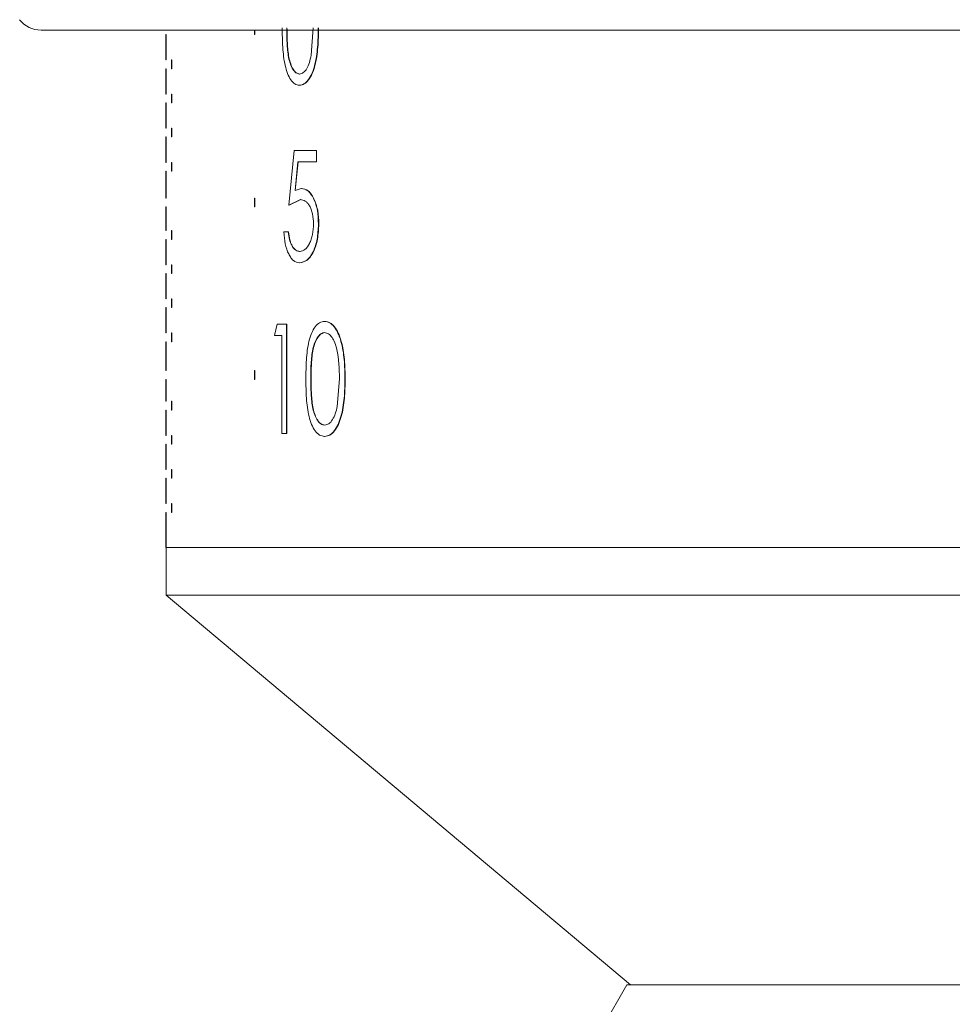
# Model space of a CAD drawing. Header units: inches. Extents: x -4.1 to 22.8, y -8.3 to 17.7.
# Tile 73 of 130: x 11.2 to 12.3, y -0.2 to 0.9. Entities that reach past the tile are written whole.
import ezdxf

# ---------------------------------------------------------------- set-up
doc = ezdxf.new("R2010")
doc.units = ezdxf.units.IN
doc.header["$MEASUREMENT"] = 0

msp = doc.modelspace()

# ---------------------------------------------------------------- linework, layer by layer
at = {"color": 7, "linetype": 'Continuous', "lineweight": 15}
for p, q in [((11.2425, 0.8842), (13.9657, 0.8842)), ((11.3852, 0.8791), (11.3856, 0.8791)), ((11.3852, 0.8791), (11.3852, 0.8501)), ((11.3856, 0.8791), (11.3856, 0.8501)), ((11.4864, 0.8842), (11.4864, 0.8791)), ((11.4864, 0.8791), (11.4868, 0.8791)), ((11.4868, 0.8842), (11.4868, 0.8791)), ((11.5513, 0.8554), (11.5537, 0.8868)), ((11.3852, 0.8501), (11.3856, 0.8501)), ((11.3916, 0.8501), (11.392, 0.8501)), ((11.3916, 0.8501), (11.3916, 0.8401)), ((11.392, 0.8501), (11.392, 0.8401)), ((11.3852, 0.8401), (11.3856, 0.8401)), ((11.3852, 0.8401), (11.3852, 0.8111)), ((11.3856, 0.8401), (11.3856, 0.8111)), ((11.3916, 0.8401), (11.392, 0.8401)), ((11.5384, 0.834), (11.538, 0.834)), ((11.3852, 0.8111), (11.3856, 0.8111)), ((11.3916, 0.8111), (11.392, 0.8111)), ((11.3916, 0.8111), (11.3916, 0.8011)), ((11.392, 0.8111), (11.392, 0.8011)), ((11.5379, 0.8211), (11.5382, 0.8211)), ((11.3852, 0.8011), (11.3856, 0.8011)), ((11.3852, 0.8011), (11.3852, 0.7721)), ((11.3856, 0.8011), (11.3856, 0.7721)), ((11.3916, 0.8011), (11.392, 0.8011)), ((11.3852, 0.7721), (11.3856, 0.7721)), ((11.3916, 0.7721), (11.392, 0.7721)), ((11.3916, 0.7721), (11.3916, 0.7621)), ((11.392, 0.7721), (11.392, 0.7621)), ((11.3852, 0.7621), (11.3856, 0.7621)), ((11.3852, 0.7621), (11.3852, 0.7331)), ((11.3856, 0.7621), (11.3856, 0.7331)), ((11.3916, 0.7621), (11.392, 0.7621)), ((11.5259, 0.6841), (11.5319, 0.7466)), ((11.5573, 0.7466), (11.5319, 0.7466)), ((11.5573, 0.7466), (11.5573, 0.7338)), ((11.5576, 0.7466), (11.5573, 0.7466)), ((11.5576, 0.7466), (11.5576, 0.7338)), ((11.3852, 0.7331), (11.3856, 0.7331)), ((11.3916, 0.7331), (11.392, 0.7331)), ((11.3916, 0.7331), (11.3916, 0.7231)), ((11.392, 0.7331), (11.392, 0.7231)), ((11.5361, 0.7338), (11.5329, 0.7009)), ((11.5365, 0.7338), (11.5332, 0.7009)), ((11.5573, 0.7338), (11.5361, 0.7338)), ((11.5576, 0.7338), (11.5573, 0.7338)), ((11.3852, 0.7231), (11.3856, 0.7231)), ((11.3852, 0.7231), (11.3852, 0.6921)), ((11.3856, 0.7231), (11.3856, 0.6921)), ((11.3916, 0.7231), (11.392, 0.7231)), ((11.5329, 0.7009), (11.54, 0.7033)), ((11.5403, 0.7033), (11.54, 0.7033)), ((11.3852, 0.6921), (11.3856, 0.6921)), ((11.4864, 0.6921), (11.4868, 0.6921)), ((11.4864, 0.6921), (11.4864, 0.6821)), ((11.4868, 0.6921), (11.4868, 0.6821)), ((11.539, 0.6905), (11.5259, 0.6841)), ((11.5394, 0.6905), (11.5262, 0.6841)), ((11.5394, 0.6905), (11.539, 0.6905)), ((11.3852, 0.6821), (11.3856, 0.6821)), ((11.3852, 0.6821), (11.3852, 0.6551)), ((11.3856, 0.6821), (11.3856, 0.6551)), ((11.4864, 0.6821), (11.4868, 0.6821)), ((11.5262, 0.6841), (11.5259, 0.6841)), ((11.3852, 0.6551), (11.3856, 0.6551)), ((11.3916, 0.6551), (11.392, 0.6551)), ((11.3916, 0.6551), (11.3916, 0.6451)), ((11.392, 0.6551), (11.392, 0.6451)), ((11.5251, 0.6536), (11.52, 0.6536)), ((11.5255, 0.6536), (11.5251, 0.6536)), ((11.3852, 0.6451), (11.3856, 0.6451)), ((11.3852, 0.6451), (11.3852, 0.6161)), ((11.3856, 0.6451), (11.3856, 0.6161)), ((11.3916, 0.6451), (11.392, 0.6451)), ((11.5386, 0.6312), (11.5382, 0.6312)), ((11.3852, 0.6161), (11.3856, 0.6161)), ((11.3916, 0.6161), (11.392, 0.6161)), ((11.3916, 0.6161), (11.3916, 0.6061)), ((11.392, 0.6161), (11.392, 0.6061)), ((11.5383, 0.6184), (11.5379, 0.6184)), ((11.3852, 0.6061), (11.3856, 0.6061)), ((11.3852, 0.6061), (11.3852, 0.5771)), ((11.3856, 0.6061), (11.3856, 0.5771)), ((11.3916, 0.6061), (11.392, 0.6061)), ((11.3852, 0.5771), (11.3856, 0.5771)), ((11.3916, 0.5771), (11.392, 0.5771)), ((11.3916, 0.5771), (11.3916, 0.5671)), ((11.392, 0.5771), (11.392, 0.5671)), ((11.3852, 0.5671), (11.3856, 0.5671)), ((11.3852, 0.5671), (11.3852, 0.5381)), ((11.3856, 0.5671), (11.3856, 0.5381)), ((11.3916, 0.5671), (11.392, 0.5671)), ((11.5666, 0.5514), (11.5669, 0.5514)), ((11.5093, 0.5353), (11.5125, 0.5482)), ((11.523, 0.5482), (11.5125, 0.5482)), ((11.523, 0.5482), (11.523, 0.4232)), ((11.523, 0.5482), (11.5234, 0.5482)), ((11.5234, 0.5482), (11.5234, 0.4232)), ((11.3852, 0.5381), (11.3856, 0.5381)), ((11.3916, 0.5381), (11.392, 0.5381)), ((11.3916, 0.5381), (11.3916, 0.5281)), ((11.392, 0.5381), (11.392, 0.5281)), ((11.5179, 0.5353), (11.5093, 0.5353)), ((11.5179, 0.4232), (11.5179, 0.5353)), ((11.5671, 0.5385), (11.5668, 0.5385)), ((11.3852, 0.5281), (11.3856, 0.5281)), ((11.3852, 0.5281), (11.3852, 0.4951)), ((11.3856, 0.5281), (11.3856, 0.4951)), ((11.3916, 0.5281), (11.392, 0.5281)), ((11.3852, 0.4951), (11.3856, 0.4951)), ((11.4864, 0.4951), (11.4864, 0.4851)), ((11.4864, 0.4951), (11.4868, 0.4951)), ((11.4868, 0.4951), (11.4868, 0.4851)), ((11.3852, 0.4851), (11.3856, 0.4851)), ((11.3852, 0.4851), (11.3852, 0.4601)), ((11.3856, 0.4851), (11.3856, 0.4601)), ((11.4864, 0.4851), (11.4868, 0.4851)), ((11.5512, 0.4857), (11.5509, 0.4857)), ((11.5811, 0.4542), (11.5837, 0.4857)), ((11.3852, 0.4601), (11.3856, 0.4601)), ((11.3852, 0.4501), (11.3856, 0.4501)), ((11.3852, 0.4501), (11.3852, 0.4211)), ((11.3856, 0.4501), (11.3856, 0.4211)), ((11.3916, 0.4601), (11.392, 0.4601)), ((11.3916, 0.4601), (11.3916, 0.4501)), ((11.3916, 0.4501), (11.392, 0.4501)), ((11.392, 0.4601), (11.392, 0.4501)), ((11.5671, 0.4328), (11.5668, 0.4328)), ((11.3852, 0.4211), (11.3856, 0.4211)), ((11.3916, 0.4211), (11.392, 0.4211)), ((11.3916, 0.4211), (11.3916, 0.4111)), ((11.392, 0.4211), (11.392, 0.4111)), ((11.523, 0.4232), (11.5179, 0.4232)), ((11.523, 0.4232), (11.5234, 0.4232)), ((11.5666, 0.42), (11.5669, 0.42)), ((11.3852, 0.4111), (11.3856, 0.4111)), ((11.3852, 0.4111), (11.3852, 0.3821)), ((11.3856, 0.4111), (11.3856, 0.3821)), ((11.3916, 0.4111), (11.392, 0.4111)), ((11.3852, 0.3821), (11.3856, 0.3821)), ((11.3852, 0.3721), (11.3856, 0.3721)), ((11.3852, 0.3721), (11.3852, 0.3431)), ((11.3856, 0.3721), (11.3856, 0.3431)), ((11.3916, 0.3821), (11.392, 0.3821)), ((11.3916, 0.3821), (11.3916, 0.3721)), ((11.3916, 0.3721), (11.392, 0.3721)), ((11.392, 0.3821), (11.392, 0.3721)), ((11.3852, 0.3431), (11.3856, 0.3431)), ((11.3916, 0.3431), (11.392, 0.3431)), ((11.3916, 0.3431), (11.3916, 0.3331)), ((11.392, 0.3431), (11.392, 0.3331)), ((11.3852, 0.3331), (11.3856, 0.3331)), ((11.3852, 0.3331), (11.3852, 0.2931)), ((11.3856, 0.3331), (11.3856, 0.2931)), ((11.3916, 0.3331), (11.392, 0.3331)), ((11.3852, 0.2931), (11.3856, 0.2931)), ((11.3856, 0.2931), (11.3856, 0.2387)), ((11.3856, 0.2931), (13.8226, 0.2931)), ((11.3856, 0.2931), (13.8226, 0.2931)), ((11.3856, 0.2387), (11.9166, -0.2069)), ((13.8226, 0.2387), (11.3856, 0.2387)), ((11.9121, -0.2069), (11.8066, -0.3896)), ((11.9121, -0.2069), (13.2607, -0.2069))]:
    msp.add_line(p, q, dxfattribs=at)
msp.add_arc((11.2425, 0.9152), 0.031, 217.9865, 270, dxfattribs=at)
for points, knots in [([(11.5379, 0.8211), (11.5361, 0.8214), (11.5326, 0.822), (11.5279, 0.827), (11.5241, 0.8345), (11.5206, 0.8469), (11.5185, 0.8649), (11.5183, 0.8795), (11.5182, 0.8868)], [0, 0, 0, 0, 0.124579, 0.250341, 0.374069, 0.498472, 0.74918, 1, 1, 1, 1]), ([(11.5234, 0.8868), (11.5234, 0.8811), (11.5235, 0.8697), (11.5248, 0.8555), (11.5274, 0.8454), (11.5303, 0.8392), (11.5339, 0.8349), (11.5367, 0.8343), (11.538, 0.834)], [0, 0, 0, 0, 0.250571, 0.500325, 0.625386, 0.750292, 0.875207, 1, 1, 1, 1]), ([(11.5237, 0.8868), (11.5238, 0.8811), (11.5239, 0.8697), (11.5252, 0.8555), (11.5278, 0.8454), (11.5306, 0.8392), (11.5343, 0.8349), (11.537, 0.8343), (11.5384, 0.834)], [0, 0, 0, 0, 0.2505974, 0.5003733, 0.6254385, 0.7503371, 0.8752337, 1, 1, 1, 1]), ([(11.5594, 0.8868), (11.5593, 0.8794), (11.5591, 0.8648), (11.5565, 0.8468), (11.5524, 0.8344), (11.5482, 0.827), (11.5432, 0.822), (11.5397, 0.8214), (11.5379, 0.8211)], [0, 0, 0, 0, 0.250468, 0.500058, 0.625158, 0.75012, 0.875057, 1, 1, 1, 1]), ([(11.5598, 0.8868), (11.5597, 0.8794), (11.5595, 0.8648), (11.5568, 0.8468), (11.5528, 0.8344), (11.5486, 0.827), (11.5436, 0.822), (11.54, 0.8214), (11.5382, 0.8211)], [0, 0, 0, 0, 0.250497, 0.500108, 0.625211, 0.750165, 0.875082, 1, 1, 1, 1]), ([(11.538, 0.834), (11.5395, 0.8343), (11.5425, 0.835), (11.5465, 0.8399), (11.5496, 0.8469), (11.5507, 0.8525), (11.5513, 0.8554)], [0, 0, 0, 0, 0.248451, 0.501019, 0.746967, 1, 1, 1, 1]), ([(11.54, 0.7033), (11.5426, 0.7028), (11.5465, 0.7021), (11.5512, 0.6969), (11.5543, 0.6917), (11.5568, 0.6853), (11.5592, 0.6757), (11.5595, 0.6677), (11.5597, 0.6624)], [0, 0, 0, 0, 0.249429, 0.37269, 0.499896, 0.62562, 0.750333, 1, 1, 1, 1]), ([(11.5403, 0.7033), (11.543, 0.7028), (11.5469, 0.7021), (11.5516, 0.6969), (11.5546, 0.6917), (11.5571, 0.6853), (11.5596, 0.6757), (11.5599, 0.6677), (11.5601, 0.6624)], [0, 0, 0, 0, 0.2493893, 0.3726272, 0.4998413, 0.6255509, 0.7502948, 1, 1, 1, 1]), ([(11.554, 0.6629), (11.5538, 0.6667), (11.5535, 0.6725), (11.5516, 0.6793), (11.5496, 0.6835), (11.5472, 0.6868), (11.5437, 0.6899), (11.5409, 0.6902), (11.539, 0.6905)], [0, 0, 0, 0, 0.249169, 0.374318, 0.499535, 0.624705, 0.749967, 1, 1, 1, 1]), ([(11.5379, 0.6184), (11.5356, 0.6188), (11.5322, 0.6194), (11.5282, 0.6239), (11.5247, 0.6297), (11.5213, 0.6396), (11.5204, 0.6489), (11.52, 0.6536)], [0, 0, 0, 0, 0.249706, 0.375007, 0.500311, 0.749979, 1, 1, 1, 1]), ([(11.5251, 0.6536), (11.5255, 0.6505), (11.5261, 0.6458), (11.5279, 0.6404), (11.5301, 0.6361), (11.5336, 0.6321), (11.5367, 0.6315), (11.5382, 0.6312)], [0, 0, 0, 0, 0.249917, 0.37509, 0.500341, 0.750165, 1, 1, 1, 1]), ([(11.5255, 0.6536), (11.5259, 0.6505), (11.5265, 0.6458), (11.5282, 0.6404), (11.5305, 0.6361), (11.5339, 0.6321), (11.537, 0.6315), (11.5386, 0.6312)], [0, 0, 0, 0, 0.249954, 0.375135, 0.500386, 0.750191, 1, 1, 1, 1]), ([(11.5597, 0.6624), (11.5594, 0.6566), (11.5588, 0.6451), (11.5547, 0.6324), (11.5502, 0.625), (11.545, 0.6196), (11.5408, 0.6189), (11.5379, 0.6184)], [0, 0, 0, 0, 0.2502186, 0.4994081, 0.6240407, 0.7492791, 1, 1, 1, 1]), ([(11.5382, 0.6312), (11.5403, 0.6316), (11.5444, 0.6325), (11.5488, 0.6387), (11.5515, 0.6451), (11.5535, 0.6524), (11.5538, 0.6587), (11.554, 0.6629)], [0, 0, 0, 0, 0.2497537, 0.4994501, 0.626674, 0.7502951, 1, 1, 1, 1]), ([(11.5601, 0.6624), (11.5598, 0.6566), (11.5592, 0.6451), (11.5551, 0.6324), (11.5506, 0.625), (11.5454, 0.6196), (11.5411, 0.6189), (11.5383, 0.6184)], [0, 0, 0, 0, 0.2503164, 0.4994597, 0.6240891, 0.7493164, 1, 1, 1, 1]), ([(11.5601, 0.6624), (11.56, 0.6624), (11.5599, 0.6624), (11.5598, 0.6624), (11.5597, 0.6624)], [0, 0, 0, 0, 0.4999527, 1, 1, 1, 1]), ([(11.5453, 0.4856), (11.5454, 0.4929), (11.5455, 0.5075), (11.5477, 0.5255), (11.5516, 0.538), (11.5558, 0.5455), (11.5609, 0.5505), (11.5647, 0.5511), (11.5666, 0.5514)], [0, 0, 0, 0, 0.250529, 0.500148, 0.625563, 0.750175, 0.875092, 1, 1, 1, 1]), ([(11.5666, 0.5514), (11.5685, 0.5511), (11.5724, 0.5505), (11.5778, 0.5456), (11.5823, 0.5382), (11.5867, 0.5257), (11.5896, 0.5077), (11.5898, 0.493), (11.5899, 0.4856)], [0, 0, 0, 0, 0.124929, 0.249845, 0.371189, 0.499922, 0.749536, 1, 1, 1, 1]), ([(11.5669, 0.5514), (11.5689, 0.5511), (11.5728, 0.5505), (11.5781, 0.5456), (11.5826, 0.5382), (11.587, 0.5257), (11.5899, 0.5077), (11.5901, 0.493), (11.5902, 0.4856)], [0, 0, 0, 0, 0.124903, 0.2498, 0.371127, 0.499871, 0.749507, 1, 1, 1, 1]), ([(11.5668, 0.5385), (11.566, 0.5385), (11.5645, 0.5383), (11.5617, 0.5368), (11.5584, 0.5334), (11.5553, 0.5273), (11.5525, 0.5172), (11.551, 0.5028), (11.5509, 0.4914), (11.5509, 0.4857)], [0, 0, 0, 0, 0.0626311, 0.125195, 0.2500974, 0.3687737, 0.4999663, 0.7495749, 1, 1, 1, 1]), ([(11.5671, 0.5385), (11.5664, 0.5385), (11.5649, 0.5383), (11.562, 0.5368), (11.5588, 0.5334), (11.5557, 0.5273), (11.5528, 0.5172), (11.5514, 0.5028), (11.5513, 0.4914), (11.5512, 0.4857)], [0, 0, 0, 0, 0.062618, 0.125169, 0.250053, 0.368722, 0.499918, 0.749549, 1, 1, 1, 1]), ([(11.5837, 0.4857), (11.5834, 0.4973), (11.583, 0.5118), (11.5786, 0.5271), (11.5753, 0.5333), (11.5713, 0.5377), (11.5683, 0.5383), (11.5668, 0.5385)], [0, 0, 0, 0, 0.499081, 0.626017, 0.749427, 0.876057, 1, 1, 1, 1]), ([(11.5666, 0.42), (11.5647, 0.4203), (11.5609, 0.4208), (11.5558, 0.4258), (11.5517, 0.4333), (11.5478, 0.4457), (11.5455, 0.4637), (11.5454, 0.4783), (11.5453, 0.4856)], [0, 0, 0, 0, 0.124579, 0.250341, 0.374068, 0.498471, 0.74918, 1, 1, 1, 1]), ([(11.5509, 0.4857), (11.5509, 0.4799), (11.551, 0.4685), (11.5525, 0.4543), (11.5553, 0.4442), (11.5584, 0.438), (11.5623, 0.4337), (11.5653, 0.4331), (11.5668, 0.4328)], [0, 0, 0, 0, 0.250571, 0.500325, 0.625386, 0.750292, 0.875207, 1, 1, 1, 1]), ([(11.5512, 0.4857), (11.5513, 0.4799), (11.5514, 0.4685), (11.5528, 0.4543), (11.5556, 0.4442), (11.5587, 0.438), (11.5626, 0.4337), (11.5656, 0.4331), (11.5671, 0.4328)], [0, 0, 0, 0, 0.2505973, 0.500373, 0.6254383, 0.7503367, 0.8752334, 1, 1, 1, 1]), ([(11.5899, 0.4856), (11.5898, 0.4783), (11.5896, 0.4636), (11.5867, 0.4457), (11.5823, 0.4332), (11.5778, 0.4258), (11.5724, 0.4208), (11.5685, 0.4203), (11.5666, 0.42)], [0, 0, 0, 0, 0.250469, 0.500058, 0.625158, 0.75012, 0.875057, 1, 1, 1, 1]), ([(11.5902, 0.4856), (11.5901, 0.4783), (11.5899, 0.4636), (11.587, 0.4457), (11.5827, 0.4332), (11.5782, 0.4258), (11.5728, 0.4208), (11.5689, 0.4203), (11.5669, 0.42)], [0, 0, 0, 0, 0.250497, 0.500109, 0.625211, 0.750165, 0.875082, 1, 1, 1, 1]), ([(11.5899, 0.4856), (11.59, 0.4856), (11.5901, 0.4856), (11.5902, 0.4856), (11.5902, 0.4856)], [0, 0, 0, 0, 0.499975, 1, 1, 1, 1]), ([(11.5668, 0.4328), (11.5684, 0.4331), (11.5716, 0.4338), (11.5759, 0.4387), (11.5792, 0.4457), (11.5805, 0.4514), (11.5811, 0.4542)], [0, 0, 0, 0, 0.248452, 0.501018, 0.746967, 1, 1, 1, 1])]:
    msp.add_open_spline(points, degree=3, knots=knots, dxfattribs=at)

doc.saveas('drawing.dxf')
